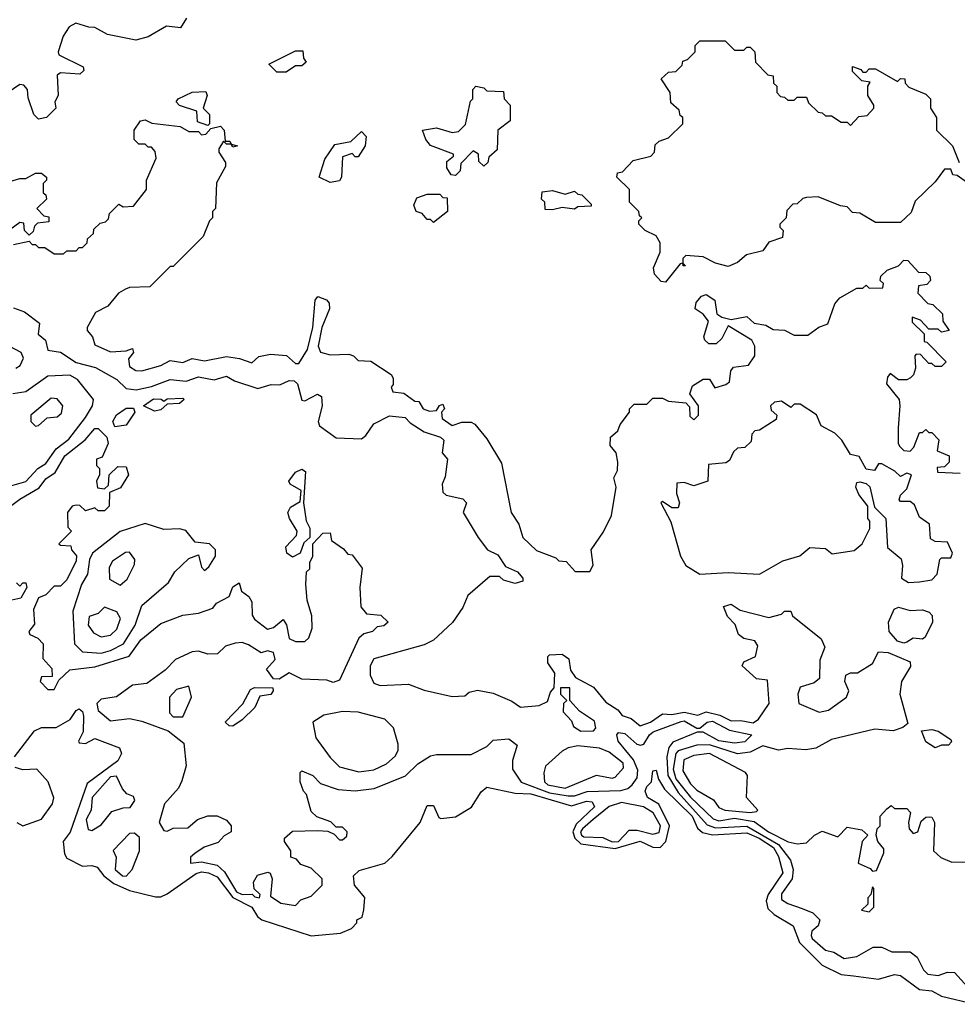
# Model space of a CAD drawing. Extents: x 2737310 to 2869991, y 870230 to 1012730.
# Tile 203 of 256: x 2778215 to 2781206, y 921225 to 924367. Entities that reach past the tile are written whole.
import ezdxf

# ---------------------------------------------------------------- set-up
doc = ezdxf.new("R2010")
doc.units = 0

msp = doc.modelspace()

# ---------------------------------------------------------------- linework, layer by layer
at = {"layer": '0CON02XD'}
for points in [[(2778747.5, 924372.5), (2778728.3, 924341.7), (2778683, 924347), (2778625, 924312.5), (2778585, 924302.5), (2778495, 924320), (2778455, 924342.5), (2778435, 924343.3), (2778393.6, 924356.4), (2778372.5, 924345), (2778353.3, 924315), (2778337.5, 924265), (2778340, 924255), (2778417, 924217), (2778420, 924205), (2778406.4, 924193.6), (2778345, 924197.5), (2778335, 924190), (2778337.5, 924125), (2778327.5, 924105), (2778330, 924085), (2778300, 924055), (2778275, 924050), (2778260, 924065), (2778241.7, 924118.3), (2778240, 924145), (2778228.3, 924158.3), (2778215, 924160), (2778175, 924132.5)], [(2781243, 923843), (2781205, 923870), (2781191.7, 923871.7), (2781185, 923890), (2781165, 923890), (2781135, 923850), (2781071.7, 923788.3), (2781058.3, 923751.7), (2781025, 923720), (2780945, 923720), (2780895, 923750), (2780871.7, 923751.7), (2780855, 923770), (2780833, 923773), (2780761.7, 923801.7), (2780725, 923800), (2780713, 923797), (2780695, 923780), (2780681.7, 923778.3), (2780661.7, 923758.3), (2780660, 923735), (2780640, 923715), (2780640, 923705), (2780650, 923695), (2780648.3, 923671.7), (2780605, 923657.5), (2780585, 923630), (2780533, 923617), (2780505, 923592.5), (2780475, 923580), (2780435, 923590), (2780395, 923610), (2780340, 923615), (2780330, 923605), (2780330, 923590), (2780338.3, 923581.7), (2780331.7, 923581.7), (2780330, 923590), (2780321.7, 923588.3), (2780275, 923530), (2780261.7, 923531.7), (2780240, 923555), (2780236.7, 923575), (2780257.5, 923625), (2780257.5, 923655), (2780245, 923677.5), (2780210, 923695), (2780190, 923715), (2780190, 923725), (2780200, 923735), (2780191.7, 923741.7), (2780190, 923755), (2780160, 923785), (2780160, 923825), (2780120, 923865), (2780121.7, 923878.3), (2780138.3, 923881.7), (2780171.7, 923918.3), (2780228.3, 923931.7), (2780240, 923945), (2780241.7, 923968.3), (2780255, 923980), (2780285, 923990), (2780330, 924035), (2780330, 924055), (2780321.7, 924061.7), (2780318.3, 924078.3), (2780291.7, 924101.7), (2780290, 924135), (2780261.7, 924178.3), (2780285, 924200), (2780308.3, 924201.7), (2780328.3, 924221.7), (2780330, 924235), (2780345, 924240), (2780370, 924265), (2780370, 924285), (2780385, 924300), (2780465, 924300), (2780495, 924270), (2780525, 924270), (2780535, 924280), (2780545, 924280), (2780560, 924265), (2780561.7, 924231.7), (2780601.7, 924191.7), (2780618.3, 924188.3), (2780620, 924165), (2780630, 924155), (2780630, 924135), (2780641.7, 924121.7), (2780655, 924120), (2780665, 924110), (2780685, 924110), (2780695, 924120), (2780725, 924120), (2780731.7, 924101.7), (2780761.7, 924071.7), (2780775, 924070), (2780785, 924060), (2780805, 924060), (2780835, 924040), (2780855, 924040), (2780865, 924030), (2780891.7, 924058.3), (2780918.3, 924061.7), (2780940, 924085), (2780940, 924095), (2780920, 924125), (2780920, 924155), (2780928.3, 924168.3), (2780901.7, 924171.7), (2780871.7, 924201.7), (2780871.7, 924218.3), (2780898.3, 924208.3), (2780905, 924200), (2780915, 924200), (2780925, 924210), (2780945, 924210), (2781015, 924170), (2781025, 924180), (2781038.3, 924178.3), (2781040, 924165), (2781051.7, 924151.7), (2781105, 924130), (2781120, 924115), (2781120, 924085), (2781140, 924055), (2781140, 924015), (2781190, 923965), (2781211.7, 923911.7)], [(2779065, 924200), (2779035, 924200), (2779010, 924225), (2779095, 924267.5), (2779118.3, 924268.3), (2779120, 924245), (2779128.3, 924231.7), (2779115, 924220), (2779095, 924220), (2779065, 924200)], [(2778815, 924030), (2778781.7, 924041.7), (2778780, 924075), (2778725, 924093.3), (2778713.8, 924105), (2778720, 924115), (2778765, 924135.8), (2778808.3, 924138.3), (2778812.5, 924125), (2778800, 924085), (2778820, 924065), (2778820, 924035), (2778815, 924030)], [(2779605, 923870), (2779591.7, 923871.7), (2779577.5, 923895), (2779577.5, 923915), (2779598.3, 923931.7), (2779598.3, 923938.3), (2779525.8, 923965.8), (2779510, 923985), (2779500, 924015), (2779545, 924022.5), (2779595, 924007.5), (2779615, 924010), (2779637, 924033), (2779653, 924107), (2779660, 924115), (2779660, 924145), (2779670, 924155), (2779695, 924150), (2779705, 924140), (2779758.3, 924138.3), (2779760, 924115), (2779780, 924095), (2779780, 924045), (2779740, 924015), (2779738.3, 923951.7), (2779711.7, 923928.3), (2779708.3, 923911.7), (2779695, 923900), (2779680, 923915), (2779678.3, 923938.3), (2779661.7, 923948.3), (2779621.7, 923908.3), (2779620, 923885), (2779605, 923870)], [(2778195, 923650), (2778245, 923660), (2778255, 923650), (2778265, 923650), (2778275, 923640), (2778295, 923640), (2778325, 923620), (2778355, 923620), (2778365, 923630), (2778395, 923630), (2778405, 923640), (2778415, 923640), (2778430, 923655), (2778431.7, 923668.3), (2778450, 923685), (2778451.7, 923698.3), (2778471.7, 923718.3), (2778488.3, 923721.7), (2778498.3, 923731.7), (2778501.7, 923748.3), (2778531.7, 923778.3), (2778545, 923770), (2778578.3, 923771.7), (2778620, 923825), (2778620, 923855), (2778650, 923925), (2778647, 923947), (2778635, 923960), (2778625, 923960), (2778615, 923970), (2778595, 923970), (2778580, 923985), (2778580, 924015), (2778600, 924045), (2778615, 924047.5), (2778637, 924037), (2778726.4, 924026.4), (2778755, 924010), (2778785, 924010), (2778795, 924000), (2778808.3, 924001.7), (2778825, 924020), (2778855, 924027.5), (2778867.5, 924015), (2778870, 923980), (2778885, 923980), (2778890, 923970), (2778910, 923965), (2778895, 923960), (2778890, 923970), (2778875, 923970), (2778865, 923980), (2778850, 923955), (2778850, 923945), (2778871.7, 923911.7), (2778871.7, 923898.3), (2778843, 923847), (2778840, 923765), (2778830, 923755), (2778830, 923735), (2778820, 923725), (2778800, 923675), (2778705, 923580), (2778695, 923580), (2778630, 923515), (2778565, 923512.5), (2778553, 923507), (2778530, 923495), (2778496.4, 923453.6), (2778457, 923433), (2778430, 923385), (2778430, 923375), (2778447.5, 923355), (2778455, 923330), (2778505, 923307.5), (2778555, 923310), (2778575, 923317.5), (2778577.5, 923305), (2778562.5, 923285), (2778565, 923260), (2778585, 923247.5), (2778605, 923246.7), (2778665, 923263.3), (2778695, 923280), (2778735, 923273.8), (2778765, 923286), (2778805, 923278.8), (2778875, 923292.5), (2778916.4, 923286.4), (2778955, 923272.5), (2778978, 923292), (2779015, 923300), (2779065.8, 923295.8), (2779095, 923270), (2779105, 923270), (2779132.9, 923315), (2779150, 923385), (2779157.6, 923472.4), (2779166, 923484), (2779193.7, 923473.7), (2779202.4, 923462.4), (2779203.3, 923445), (2779178.8, 923385), (2779167.5, 923325), (2779175, 923306.2), (2779205, 923297.5), (2779265, 923300), (2779280, 923295), (2779295, 923280), (2779335, 923277.5), (2779400, 923235), (2779406.4, 923223.6), (2779406.7, 923203.3), (2779400, 923195), (2779405, 923180), (2779440, 923175), (2779475, 923150), (2779488.3, 923148.3), (2779502.5, 923125), (2779521.7, 923118.3), (2779545, 923120), (2779553.6, 923136.4), (2779565, 923140), (2779570, 923125), (2779560, 923115), (2779562.5, 923095), (2779595, 923072.5), (2779625, 923082.5), (2779655, 923082.5), (2779666.4, 923076.4), (2779705, 923030), (2779751.7, 922951.7), (2779782.5, 922795), (2779807, 922757), (2779820, 922715), (2779863, 922673), (2779925, 922650), (2779935, 922640), (2779958.3, 922638.3), (2779986.4, 922606.4), (2780033.3, 922606.7), (2780043.8, 922626.2), (2780037.5, 922675), (2780077, 922733), (2780103.3, 922785), (2780117.5, 922875), (2780110, 922905), (2780121.7, 922928.3), (2780123.3, 922955), (2780117.5, 922985), (2780098.3, 923008.3), (2780100, 923035), (2780122.5, 923055), (2780130, 923075), (2780160, 923115), (2780160, 923125), (2780175, 923140), (2780215, 923140), (2780235, 923160), (2780265, 923160), (2780285, 923150), (2780340, 923145), (2780351.7, 923131.7), (2780352.5, 923102.5), (2780365, 923090), (2780380, 923105), (2780380, 923135), (2780353, 923173), (2780360.7, 923199.3), (2780395, 923220), (2780415, 923220), (2780432.5, 923192.5), (2780467, 923203), (2780478.8, 923211.2), (2780483.3, 923246.7), (2780491.7, 923258.3), (2780540, 923265), (2780560, 923295), (2780560, 923325), (2780550, 923345), (2780475, 923390), (2780455, 923350), (2780437, 923333), (2780413, 923333), (2780400, 923345), (2780397.5, 923355), (2780412.5, 923405), (2780395, 923427.5), (2780370, 923445), (2780372.5, 923465), (2780390, 923485), (2780405, 923490), (2780432.5, 923472.5), (2780438.3, 923428.3), (2780455, 923417.5), (2780485, 923410), (2780535, 923420), (2780558.3, 923398.3), (2780595, 923392.5), (2780618.3, 923378.3), (2780655, 923376.2), (2780685, 923360), (2780729.3, 923360.7), (2780763.9, 923386.1), (2780793, 923397), (2780815, 923460), (2780830.7, 923479.3), (2780885, 923510), (2780905, 923510), (2780915, 923520), (2780925, 923510), (2780968.3, 923511.7), (2780970, 923525), (2780960, 923535), (2780961.7, 923548.3), (2780981.7, 923568.3), (2781018.3, 923581.7), (2781035, 923600), (2781048.3, 923598.3), (2781081.7, 923561.7), (2781105, 923560), (2781118.3, 923548.3), (2781120, 923535), (2781108.3, 923521.7), (2781081.7, 923518.3), (2781080, 923495), (2781111.7, 923461.7), (2781128.3, 923458.3), (2781158.3, 923428.3), (2781160, 923405), (2781180, 923375), (2781155, 923370), (2781145, 923380), (2781115, 923380), (2781088.3, 923408.3), (2781061.7, 923418.3), (2781061.7, 923401.7), (2781100, 923365), (2781100, 923340), (2781108.3, 923338.3), (2781170, 923275), (2781155, 923260), (2781135, 923260), (2781125, 923270), (2781115, 923270), (2781088.3, 923298.3), (2781075, 923300), (2781070, 923295), (2781072.5, 923255), (2781066.1, 923233.9), (2781056.1, 923223.9), (2781045, 923217.5), (2781018.3, 923218.3), (2780991.7, 923238.3), (2780983, 923227), (2780980, 923205), (2781020, 923155), (2781022.5, 923135)], [(2779205, 923847.5), (2779170, 923865), (2779188, 923922), (2779220.7, 923969.3), (2779271.7, 923978.3), (2779305, 924010), (2779320, 923995), (2779317.5, 923965), (2779295, 923930), (2779285, 923930), (2779275, 923940), (2779245, 923930), (2779241.2, 923865), (2779235, 923853.3), (2779205, 923847.5)], [(2778162.5, 923845), (2778215, 923860), (2778235, 923860), (2778265, 923877.5), (2778285, 923877.5), (2778300, 923865), (2778300, 923855), (2778290, 923845), (2778290, 923815), (2778298.3, 923808.3), (2778300, 923795), (2778270, 923765), (2778291.7, 923741.7), (2778308.3, 923738.3), (2778308.3, 923721.7), (2778271.7, 923718.3), (2778261.7, 923708.3), (2778258.3, 923691.7), (2778245, 923680), (2778230, 923695), (2778228.3, 923718.3), (2778215, 923720), (2778183.6, 923696.4)], [(2779915, 923760), (2779891.7, 923761.7), (2779890, 923785), (2779880, 923795), (2779881.7, 923818.3), (2779915, 923822.5), (2779955, 923810), (2779985, 923820), (2779995, 923810), (2780008.3, 923808.3), (2780038.3, 923778.3), (2780038.3, 923771.7), (2779995, 923770), (2779985, 923762.5), (2779945, 923767.5), (2779915, 923760)], [(2779535, 923720), (2779525, 923730), (2779515, 923730), (2779498.3, 923748.3), (2779480, 923755), (2779472.5, 923775), (2779481.7, 923798.3), (2779515, 923810), (2779555, 923810), (2779565, 923800), (2779578.3, 923798.3), (2779580, 923755), (2779535, 923720)], [(2778195, 923447.5), (2778230, 923435), (2778278.3, 923398.3), (2778273.6, 923363.6), (2778297.5, 923345), (2778305, 923312.5), (2778345, 923306.2), (2778395, 923273.8), (2778457.1, 923257.1), (2778525, 923218.8), (2778555, 923190), (2778586.4, 923186.4), (2778635, 923196.2), (2778695, 923218.8), (2778745.9, 923214.1), (2778785, 923227.5), (2778835, 923217.5), (2778875, 923230), (2778900, 923215), (2778975, 923190), (2779017, 923203), (2779045, 923202.5), (2779075, 923216.2), (2779090, 923215), (2779101.2, 923205), (2779115, 923153.3), (2779125, 923151.2), (2779165, 923172.5), (2779177.5, 923165), (2779180, 923135), (2779166.7, 923085), (2779171.2, 923071.2), (2779225, 923032.5), (2779305, 923030), (2779319.3, 923040.7), (2779345, 923077.5), (2779395, 923103.3), (2779445, 923097.5), (2779460.7, 923080.7), (2779505, 923052.5), (2779557.5, 923035), (2779567.5, 923025), (2779562.5, 922985), (2779580, 922965), (2779571.7, 922908.3), (2779562.5, 922885), (2779565, 922860), (2779575, 922850), (2779628.3, 922838.3), (2779640, 922825), (2779630, 922795), (2779677.5, 922715), (2779707.5, 922675), (2779740, 922660), (2779765, 922622.5), (2779803.3, 922605), (2779820, 922585), (2779820, 922575), (2779795, 922567.5), (2779758.3, 922578.3), (2779745, 922590), (2779715, 922590), (2779645, 922530), (2779628.3, 922491.7), (2779596.1, 922443.9), (2779535, 922387.5), (2779505, 922372.5), (2779345, 922327.5), (2779332.5, 922305), (2779332.5, 922275), (2779345, 922250), (2779365, 922242.5), (2779455, 922246.7), (2779505, 922227.5), (2779595, 922207.5), (2779635, 922210), (2779648.3, 922221.7), (2779675, 922227.5), (2779725, 922217.5), (2779785, 922192.5), (2779813, 922173), (2779871.7, 922178.3), (2779898.3, 922191.7), (2779908.3, 922221.7), (2779920, 922235), (2779921.7, 922281.7), (2779900, 922315), (2779900, 922335), (2779905, 922340), (2779945, 922342.5), (2779967.1, 922327.1), (2779971.9, 922291.9), (2779987.5, 922267.5), (2780045, 922236.7), (2780085, 922188.8), (2780122.5, 922165), (2780137, 922147), (2780165, 922137.5), (2780194.2, 922114.2), (2780227.5, 922125), (2780265, 922152.5), (2780295, 922150), (2780335, 922157.5), (2780378.3, 922148.3)], [(2778202.5, 923255), (2778216.4, 923263.6), (2778227.5, 923287.5), (2778220, 923305), (2778184, 923324)], [(2778175, 922876.7), (2778235, 922893.8), (2778273.3, 922935), (2778298.6, 922951.4), (2778331.7, 922998.3), (2778371.2, 923028.8), (2778425, 923097.5), (2778447.5, 923135), (2778450, 923155), (2778399.3, 923219.3), (2778375, 923232.5), (2778305, 923230), (2778235, 923180), (2778193.6, 923173.6)], [(2778265, 923070), (2778275, 923072.5), (2778303, 923097), (2778335, 923100), (2778348.3, 923111.7), (2778352.5, 923135), (2778335, 923157.5), (2778315, 923160), (2778250, 923105), (2778250, 923085), (2778265, 923070)], [(2778645, 923117.5), (2778610, 923135), (2778642.3, 923157.7), (2778666.4, 923156.4), (2778675, 923150), (2778685, 923157.5), (2778735, 923160), (2778740, 923155), (2778725, 923142.5), (2778685, 923140), (2778665, 923122.5), (2778645, 923117.5)], [(2781050.7, 922570.7), (2781085, 922573.8), (2781125, 922580), (2781141.7, 922598.3), (2781150, 922645), (2781155, 922650), (2781185, 922650), (2781190, 922665), (2781175, 922700), (2781135, 922702.5), (2781120.7, 922710.7), (2781117, 922757), (2781085, 922780), (2781069.3, 922819.3), (2781055, 922830), (2781025, 922830), (2781020, 922835), (2781025, 922850), (2781045, 922870), (2781060, 922915), (2781045, 922920), (2781025, 922910), (2781007, 922927), (2780965, 922950), (2780955, 922950), (2780941.7, 922928.3), (2780915, 922932.5), (2780893, 922973), (2780865, 922980), (2780837.5, 923025), (2780815, 923047.5), (2780771.7, 923071.7), (2780756.4, 923106.4), (2780705, 923140), (2780685, 923140), (2780675, 923130), (2780645, 923150), (2780623, 923147), (2780610, 923135), (2780611.7, 923121.7), (2780630, 923105), (2780628.3, 923091.7), (2780575, 923057.5), (2780560, 923055), (2780550, 923045), (2780548.3, 923021.7), (2780528.3, 923001.7), (2780505, 923000), (2780491.7, 922988.3), (2780479.3, 922960.7), (2780467, 922953), (2780411.7, 922948.3), (2780410, 922895), (2780365, 922880), (2780335, 922890), (2780311.7, 922888.3), (2780310, 922855), (2780320, 922825), (2780315, 922810), (2780295, 922810), (2780265, 922830), (2780260, 922825), (2780292.5, 922765), (2780323.3, 922655), (2780340, 922625), (2780385, 922597.5), (2780475, 922603.3), (2780575, 922597.5), (2780649.3, 922640.7), (2780703.6, 922656.4), (2780735, 922682.5), (2780785, 922680), (2780807, 922663), (2780877, 922673), (2780902.5, 922695), (2780927, 922743), (2780927, 922767), (2780920, 922775), (2780920, 922815), (2780891.7, 922851.7), (2780882.5, 922875), (2780885, 922890), (2780895, 922892.5), (2780915, 922887.5), (2780926.4, 922876.4), (2780941.7, 922811.7), (2780977.5, 922775), (2780983, 922683), (2781027, 922647), (2781031.2, 922625), (2781027.5, 922585), (2781050.7, 922570.7)], [(2781022.5, 923135), (2781016.7, 923065), (2781017.5, 923015), (2781022.5, 923005), (2781035, 922992.5), (2781055, 922990), (2781067, 923003), (2781085, 923050), (2781095, 923050), (2781105, 923060), (2781115, 923050), (2781125, 923050), (2781147, 923027), (2781141.7, 922991.7), (2781180, 922975), (2781180, 922955), (2781165, 922940), (2781141.7, 922938.3), (2781143, 922923), (2781215, 922920)], [(2778518.3, 923068.3), (2778512.5, 923085), (2778524.1, 923105.9), (2778555, 923127.5), (2778577.5, 923127.5), (2778582.5, 923115), (2778555, 923073.3), (2778518.3, 923068.3)], [(2778157, 922793), (2778215, 922836.7), (2778277, 922873), (2778298.3, 922901.7), (2778327.9, 922922.1), (2778358.8, 922975), (2778423.9, 923026.1), (2778455, 923062.5), (2778465, 923062.5), (2778492.5, 923035), (2778497.5, 923015), (2778478.3, 922971.7), (2778460, 922965), (2778460, 922945), (2778470, 922935), (2778470, 922915), (2778460, 922895), (2778463, 922873), (2778485, 922870), (2778498.3, 922881.7), (2778500, 922915), (2778528.3, 922941.7), (2778555, 922940), (2778562.5, 922915), (2778536.4, 922873.6), (2778501.7, 922858.3), (2778500, 922815), (2778485, 922800), (2778465, 922800), (2778455, 922810), (2778425, 922800), (2778407, 922817), (2778395, 922817.5), (2778382.5, 922815), (2778367.5, 922795), (2778368.3, 922748.3), (2778380, 922735), (2778340, 922695), (2778345, 922690), (2778378.3, 922688.3), (2778380, 922675), (2778396.4, 922656.4), (2778395, 922640), (2778365, 922580), (2778345, 922560), (2778325, 922560), (2778298.3, 922531.7), (2778275, 922522.5), (2778258.8, 922485), (2778261.7, 922438.3), (2778243.8, 922415), (2778247.5, 922405), (2778273, 922393), (2778290, 922375), (2778288.3, 922328.3), (2778317, 922297), (2778318.3, 922271.7), (2778285, 922270), (2778280, 922255), (2778305, 922230), (2778325, 922230), (2778340, 922260), (2778375, 922292.5), (2778455, 922302.5), (2778564, 922336), (2778601.7, 922388.3), (2778665, 922440), (2778735, 922466.7), (2778785, 922473.8), (2778830.7, 922489.3), (2778842.5, 922505), (2778883, 922527), (2778895, 922557.5), (2778915, 922570), (2778923, 922543), (2778946.4, 922526.4), (2778955, 922510), (2778957, 922467), (2778964.1, 922454.1), (2779005, 922422.5), (2779025, 922428), (2779055, 922453.3), (2779065.8, 922435.8), (2779075, 922392.5), (2779095, 922382.5), (2779125, 922383.3), (2779137.5, 922395), (2779147.5, 922425), (2779146.7, 922465), (2779132.5, 922515), (2779127.5, 922565), (2779130, 922605), (2779140, 922615), (2779140, 922635), (2779150, 922655), (2779150, 922695), (2779181.7, 922728.3), (2779205, 922730), (2779210, 922705), (2779248.3, 922678.3), (2779261.7, 922661.7), (2779275, 922660), (2779307, 922617), (2779300, 922555), (2779303, 922493), (2779321.7, 922471.7), (2779367, 922467), (2779390, 922445), (2779377, 922433), (2779355, 922430), (2779340, 922415), (2779313, 922407), (2779297, 922393), (2779235, 922260), (2779215, 922252.5), (2779195, 922260), (2779115, 922262.5), (2779075, 922282.5), (2779042.5, 922262.5), (2779025, 922263.3), (2779002.5, 922295), (2779030, 922325), (2779025, 922347.5), (2779005, 922353.3), (2778985, 922346.2), (2778945, 922372.5), (2778925, 922379.2), (2778902.3, 922377.7), (2778871.7, 922368.3), (2778846.4, 922343.6), (2778815, 922342.5), (2778785, 922352.5), (2778765, 922350), (2778712.5, 922325), (2778678.8, 922291.2), (2778620.7, 922249.3), (2778575, 922243.3), (2778523.8, 922206.2), (2778475, 922198.8), (2778461.2, 922185), (2778465, 922162.5), (2778505, 922130), (2778565, 922137.5), (2778605, 922128.8), (2778688.3, 922098.3), (2778738.3, 922058.3), (2778746.1, 921986.1), (2778732.3, 921937.7), (2778721.2, 921915), (2778676.7, 921865), (2778660, 921805), (2778675, 921780), (2778685, 921777.5), (2778705, 921787.5), (2778751.7, 921788.3), (2778782.5, 921815), (2778815, 921826), (2778845, 921826), (2778875, 921812.5), (2778890, 921795), (2778890, 921775), (2778867, 921763), (2778848.3, 921741.7), (2778803, 921727), (2778773.6, 921706.4), (2778760, 921695), (2778760, 921675), (2778795, 921680), (2778845, 921668.8), (2778867.8, 921647.8), (2778906.4, 921583.6), (2778925, 921575.7), (2778957, 921577), (2778965, 921567.5), (2778980, 921565), (2778982.5, 921575), (2778963, 921593), (2778961.2, 921615), (2778973.2, 921636.8), (2779006.4, 921646.4), (2779013.6, 921643.6), (2779020, 921625), (2779015, 921570), (2779048.3, 921548.3), (2779095, 921540), (2779111.7, 921558.3), (2779145, 921570), (2779180, 921605), (2779180, 921625), (2779145, 921660), (2779111.7, 921671.7), (2779098.3, 921688.3), (2779080, 921695), (2779080, 921715), (2779060, 921745), (2779060, 921755), (2779085, 921777.5), (2779165, 921780), (2779197.5, 921777.5), (2779218.3, 921768.3), (2779235, 921750), (2779245, 921750), (2779258.3, 921761.7), (2779260, 921775), (2779245, 921790), (2779225, 921790), (2779207, 921807), (2779163, 921823), (2779145, 921840), (2779130, 921895), (2779120, 921905), (2779110, 921935), (2779110, 921965), (2779115, 921970), (2779150, 921955), (2779175, 921930), (2779230.7, 921910.7), (2779285, 921906.7), (2779346.1, 921913.9), (2779446.1, 921953.9), (2779485, 921992.5), (2779525, 922017.5), (2779545, 922022.5), (2779655, 922022.5), (2779705, 922047.5), (2779725, 922067.5), (2779775, 922072.5), (2779801.7, 922051.7), (2779787, 922003), (2779786.7, 921975), (2779815, 921933.8), (2779905, 921900), (2779965, 921890), (2779985, 921890), (2780025, 921904.3), (2780132.3, 921907.7), (2780155, 921913.8), (2780168.8, 921925), (2780185, 921947.5), (2780187.3, 921972.7), (2780172.9, 922005), (2780124.3, 922064.3), (2780120, 922085), (2780125, 922092.5), (2780145, 922088.8), (2780183.3, 922055), (2780195, 922052), (2780206.2, 922055), (2780223.8, 922085), (2780236.2, 922095), (2780325, 922127.5), (2780335, 922129.2), (2780375, 922106.2), (2780385, 922106.7), (2780407.5, 922125), (2780425, 922128.1), (2780479.5, 922099.5), (2780550, 922085), (2780527.7, 922062.3), (2780495, 922058.8), (2780445, 922066), (2780395, 922093.8), (2780376.4, 922093.6), (2780298.6, 922061.4), (2780285.8, 922045), (2780279.4, 922015), (2780282.2, 921955), (2780315, 921900.8), (2780408.3, 921798.3), (2780435, 921787.8), (2780535, 921793.3), (2780635.7, 921735), (2780674, 921685), (2780682.5, 921655), (2780678.8, 921625), (2780645, 921577.5), (2780645, 921560), (2780665, 921546.7), (2780710.7, 921530.7)], [(2779085, 922652.5), (2779066.7, 922665), (2779064, 922685), (2779098.3, 922721.7), (2779100, 922735), (2779076, 922775), (2779070.8, 922795), (2779078.6, 922811.4), (2779110, 922830), (2779112.5, 922865), (2779077.5, 922885), (2779073.3, 922895), (2779095, 922923.3), (2779115, 922932.5), (2779126.7, 922925), (2779120, 922825), (2779128.3, 922768.3), (2779140, 922745), (2779140, 922715), (2779121.7, 922698.3), (2779110, 922665), (2779085, 922652.5)], [(2778475, 922345.8), (2778505, 922354), (2778546.2, 922375), (2778583.8, 922435), (2778605, 922497.5), (2778689.3, 922570.7), (2778710, 922605), (2778755, 922647.5), (2778785, 922660), (2778795, 922620), (2778805, 922610), (2778818.3, 922621.7), (2778840, 922655), (2778840, 922675), (2778820, 922695), (2778775, 922700), (2778745, 922737.5), (2778725, 922742.5), (2778675, 922740), (2778615, 922760), (2778535, 922733.8), (2778446.7, 922665), (2778438, 922645), (2778431.7, 922598.3), (2778412, 922565), (2778385, 922480), (2778390, 922375), (2778415, 922350), (2778475, 922345.8)], [(2778535, 922562.5), (2778558.3, 922581.7), (2778581.7, 922628.3), (2778582.5, 922645), (2778565, 922667.5), (2778553, 922667), (2778510.7, 922639.3), (2778500.7, 922619.3), (2778501.7, 922581.7), (2778535, 922562.5)], [(2778205, 922570), (2778215, 922560), (2778225, 922570), (2778235, 922570), (2778237.5, 922555), (2778218.3, 922521.7), (2778190, 922515)], [(2780378.3, 922148.3), (2780405, 922158), (2780448.1, 922148.1), (2780485, 922130), (2780515, 922131.2), (2780555, 922122.9), (2780572, 922135), (2780606.2, 922185), (2780600, 922260), (2780565, 922263.8), (2780520, 922305), (2780525, 922317.5), (2780562.5, 922335), (2780569.3, 922369.3), (2780560, 922385), (2780525, 922392.5), (2780507.5, 922405), (2780497, 922437), (2780473, 922463), (2780460, 922495), (2780485, 922502.5), (2780513, 922483), (2780605, 922460), (2780645, 922470), (2780655, 922480), (2780675, 922480), (2780680, 922465), (2780771.7, 922391.7), (2780783.3, 922365), (2780767, 922323), (2780766.7, 922265), (2780749.5, 922250.5), (2780705, 922236.7), (2780696.7, 922215), (2780700, 922185), (2780765, 922157.5), (2780795, 922163.3), (2780852.5, 922205), (2780860, 922225), (2780847.5, 922255), (2780850, 922275), (2780865, 922282.5), (2780887, 922283), (2780935, 922312.5), (2780955, 922350), (2780985, 922348), (2781055, 922317.5), (2781057, 922303), (2781027.5, 922255), (2781022.5, 922215), (2781048.3, 922121.7), (2781031.7, 922108.3), (2781001.7, 922098.3), (2780943, 922103), (2780805, 922070), (2780755, 922042.5), (2780723, 922037), (2780665, 922041.2), (2780635, 922036.2), (2780585, 922050), (2780545, 922030), (2780505, 922024), (2780415, 922053.1), (2780375, 922052), (2780315.7, 922034.3), (2780307.5, 922025), (2780300, 921975), (2780308.1, 921945), (2780355, 921885.8), (2780426.6, 921816.6), (2780445, 921810.6), (2780495, 921818.6), (2780558, 921808), (2780604, 921775), (2780666.4, 921743.6), (2780695, 921737.5), (2780725, 921740), (2780750, 921765), (2780775, 921777.5), (2780825, 921760), (2780855, 921790), (2780901.7, 921781.7), (2780920, 921765), (2780902.5, 921745), (2780890, 921675), (2780928.3, 921658.3), (2780935, 921650), (2780948.3, 921651.7), (2780971.7, 921708.3), (2780971.7, 921721.7), (2780952.5, 921745), (2780947.5, 921765), (2780950, 921785), (2780960, 921795), (2780960, 921825), (2780980.7, 921849.3), (2780995, 921860), (2781005, 921850), (2781045, 921850), (2781057, 921837), (2781050, 921805), (2781052.5, 921785), (2781065, 921770), (2781080, 921775), (2781090.7, 921809.3), (2781105, 921822.5), (2781117, 921823), (2781125, 921822.5), (2781133.3, 921805), (2781130, 921715), (2781153, 921693), (2781188.3, 921678.3), (2781275, 921680)], [(2778475, 922397.5), (2778505, 922403.3), (2778525, 922422.5), (2778536.4, 922456.4), (2778525, 922477.5), (2778485, 922492.5), (2778465, 922472.5), (2778437, 922463), (2778433.3, 922435), (2778450.7, 922410.7), (2778475, 922397.5)], [(2781035, 922378), (2781015, 922384.2), (2780988.6, 922415), (2780986.9, 922445), (2781004.4, 922485.6), (2781018, 922492), (2781055, 922481.9), (2781095, 922484.4), (2781116.4, 922476.4), (2781125.5, 922465.5), (2781127.1, 922445), (2781102.9, 922397.1), (2781095, 922390.8), (2781065, 922393.3), (2781045, 922381.2), (2781035, 922378)], [(2778735, 922142.5), (2778762.5, 922205), (2778755, 922240), (2778715, 922230), (2778693.3, 922205), (2778692.5, 922155), (2778705, 922142.5), (2778735, 922142.5)], [(2778895, 922112.5), (2778883.3, 922113.3), (2778870, 922125), (2778926.4, 922183.6), (2778950.7, 922229.3), (2778963.8, 922236.2), (2779022.5, 922235), (2779023.8, 922225), (2779016.2, 922213.8), (2778981.2, 922208.8), (2778965, 922172.5), (2778925, 922132.5), (2778895, 922112.5)], [(2780005, 922096.2), (2780045, 922097.5), (2780053.3, 922106.7), (2780048.8, 922128.8), (2780000.6, 922160.6), (2779970, 922195), (2779970, 922235), (2779940, 922235), (2779940, 922215), (2779960, 922195), (2779950, 922185), (2779948.3, 922158.3), (2779975, 922130), (2779981.7, 922111.7), (2780005, 922096.2)], [(2778198.8, 922015), (2778261.7, 922098.3), (2778285, 922108.6), (2778331.7, 922108.3), (2778376.4, 922133.6), (2778395, 922162.5), (2778405, 922167.5), (2778415, 922160), (2778418.8, 922145), (2778417.5, 922095), (2778402.5, 922065), (2778405, 922060), (2778425, 922057.5), (2778455, 922073.3), (2778533, 922043), (2778540, 922025), (2778528.3, 922001.7), (2778430.3, 921929.7), (2778375.8, 921774.2), (2778354, 921745), (2778358, 921705), (2778365, 921691.2), (2778415, 921665.8), (2778445, 921667.5), (2778462.3, 921662.3), (2778483.8, 921635), (2778515, 921610.8), (2778565, 921588), (2778647.7, 921567.7), (2778665, 921568), (2778685, 921577.5), (2778777.4, 921642.6), (2778795, 921648.1), (2778817.5, 921645), (2778845, 921632), (2778895, 921565.7), (2778955.5, 921535.5), (2778973.8, 921505), (2778987.5, 921495), (2779145, 921444), (2779238.3, 921451.7), (2779273, 921467), (2779290, 921485), (2779290, 921495), (2779307, 921503), (2779313, 921527), (2779316.4, 921566.4), (2779282.5, 921605), (2779280, 921635), (2779298.3, 921651.7), (2779380, 921675), (2779403, 921697), (2779492.5, 921805), (2779515, 921860), (2779535, 921860), (2779551.7, 921821.7), (2779558.3, 921818.3), (2779605, 921823.3), (2779655.9, 921854.1), (2779687, 921903), (2779705, 921917.5), (2779795, 921899.2), (2779845, 921896.9), (2779975, 921858), (2780023, 921873), (2780040.7, 921870.7), (2780048.8, 921855), (2779989.7, 921800.3), (2779978.9, 921775), (2779985.6, 921755), (2780005, 921737.1), (2780115, 921721.9), (2780193.9, 921746.1), (2780235, 921726.2), (2780257.5, 921725), (2780275.8, 921744.2), (2780288, 921795), (2780254.1, 921864.1), (2780217.5, 921885), (2780210, 921905), (2780215, 921920), (2780230, 921935), (2780235, 921970), (2780245, 921972.5), (2780253, 921943), (2780272, 921912), (2780360, 921825), (2780377.5, 921787.5), (2780392.9, 921772.9), (2780425, 921765.6), (2780535, 921771.9), (2780574, 921755), (2780619.2, 921725), (2780635, 921696.7), (2780649.2, 921645), (2780602, 921575), (2780596, 921555), (2780601.2, 921531.2), (2780621.2, 921511.2), (2780682.5, 921475), (2780702.1, 921422.1), (2780775, 921350), (2780835, 921320), (2780875, 921316.2), (2780955, 921305.6), (2781005, 921320), (2781025, 921316.7), (2781085, 921272.5), (2781125, 921267.5), (2781155, 921250.8), (2781262.5, 921225)], [(2779297, 921967), (2779345, 921973.8), (2779385, 921992.5), (2779413, 922017), (2779422.5, 922035), (2779422.5, 922055), (2779407, 922107), (2779380, 922135), (2779295, 922157.5), (2779245, 922160), (2779185, 922147.5), (2779150, 922125), (2779160, 922075), (2779205, 922012.5), (2779235, 921982.5), (2779297, 921967)], [(2781135, 922043.3), (2781105, 922062.5), (2781091.7, 922098.3), (2781125, 922102.5), (2781145, 922096.7), (2781185, 922070), (2781187.5, 922062.5), (2781177.5, 922052.5), (2781155, 922052.5), (2781135, 922043.3)], [(2779955, 921914.4), (2780055, 921956.7), (2780105, 921946.7), (2780115, 921950), (2780140.7, 921979.3), (2780140, 921995), (2780095, 922030), (2780065, 922042.5), (2779995, 922050), (2779965, 922043.3), (2779945, 922032.5), (2779892.5, 921985), (2779886.4, 921963.6), (2779888.8, 921935), (2779900, 921925), (2779955, 921914.4)], [(2780545, 921836.7), (2780565, 921840), (2780570, 921845), (2780533.3, 921885), (2780536.7, 921955), (2780530, 921965), (2780415, 922025.8), (2780365, 922018.6), (2780334, 922005), (2780330.3, 921970.3), (2780355, 921928.8), (2780375, 921908.8), (2780427.7, 921877.7), (2780445, 921853.3), (2780464.2, 921844.2), (2780545, 921836.7)], [(2778206, 921805), (2778225, 921794.3), (2778284.4, 921815.6), (2778319.2, 921865), (2778324.1, 921884.1), (2778306.2, 921935), (2778270, 921975), (2778225, 921973.8), (2778200.8, 921980.8)], [(2778445, 921780), (2778475, 921797.5), (2778509.3, 921840.7), (2778545, 921852.5), (2778567, 921853), (2778582.5, 921875), (2778578.3, 921888.3), (2778556.4, 921896.4), (2778542.7, 921912.7), (2778523.6, 921953.6), (2778505, 921951.2), (2778446, 921885), (2778442.5, 921845), (2778427.5, 921815), (2778433, 921783), (2778445, 921780)], [(2780105, 921743.3), (2780125, 921744.4), (2780158.8, 921781.2), (2780185, 921780.8), (2780235, 921768), (2780255, 921773.8), (2780259.2, 921795), (2780236.2, 921836.2), (2780205, 921855.6), (2780135, 921868.8), (2780095, 921856.7), (2780044, 921815), (2780010, 921785), (2780004.2, 921775), (2780006.7, 921765), (2780015, 921760), (2780075, 921757.5), (2780105, 921743.3)], [(2778555, 921633.8), (2778573.3, 921655), (2778597.5, 921715), (2778597, 921757), (2778581.7, 921771.7), (2778565, 921770), (2778513.6, 921716.4), (2778522.5, 921695), (2778520, 921655), (2778542.5, 921635), (2778555, 921633.8)], [(2780925, 921520), (2780940, 921535), (2780940, 921595), (2780935, 921600), (2780930, 921575), (2780920, 921565), (2780920, 921545), (2780900, 921525), (2780925, 921520)], [(2780710.7, 921530.7), (2780745, 921516.7), (2780767.5, 921495), (2780762.5, 921475), (2780741.7, 921458.3), (2780740, 921445), (2780743.3, 921435), (2780785, 921397.5), (2780811.7, 921391.7), (2780845, 921371.2), (2780885, 921377.5), (2780937, 921407), (2780965, 921407.5), (2780997, 921393), (2781055, 921392.5), (2781077.5, 921375), (2781097.5, 921335), (2781111.7, 921321.7), (2781145, 921316.7), (2781175, 921327.5), (2781197, 921327), (2781239.3, 921279.3)]]:
    msp.add_lwpolyline(points, dxfattribs=at)

doc.saveas('drawing.dxf')
